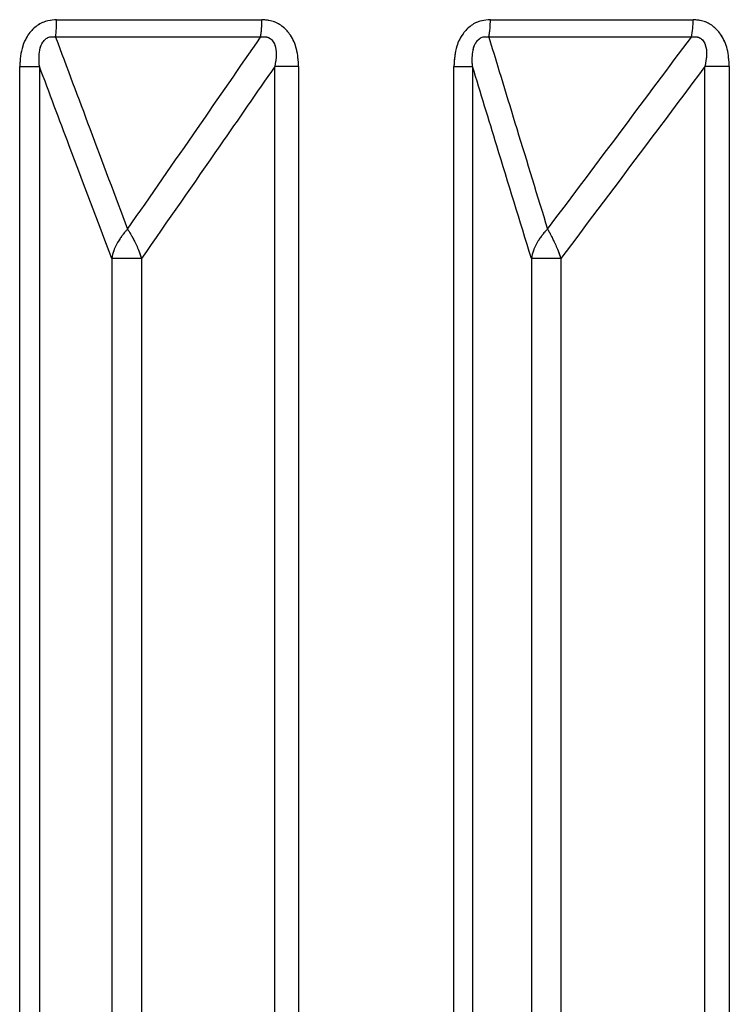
# Model space of a CAD drawing. Header units: inches. Extents: x 0.1 to 16.9, y 0.1 to 10.9.
# Tile 118 of 235: x 6.545778 to 6.546727, y 2.446605 to 2.447921. Entities that reach past the tile are written whole.
import ezdxf

# ---------------------------------------------------------------- set-up
doc = ezdxf.new("R2010")
doc.units = ezdxf.units.IN
doc.header["$MEASUREMENT"] = 0
doc.linetypes.add('PHANTOM', pattern=[0.49999999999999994, 0.25, -0.05, 0.05, -0.05, 0.05, -0.05])

msp = doc.modelspace()

# ---------------------------------------------------------------- linework, layer by layer
at = {"color": 7, "linetype": 'Continuous', "lineweight": 25}
for p, q in [((6.545827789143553, 2.447921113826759), (6.546102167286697, 2.447921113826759)), ((6.546407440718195, 2.447921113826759), (6.546678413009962, 2.447921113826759)), ((6.546100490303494, 2.447897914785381), (6.54582639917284, 2.447897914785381)), ((6.546676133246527, 2.447897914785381), (6.546405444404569, 2.447897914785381)), ((6.545778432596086, 2.443469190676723), (6.545778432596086, 2.447858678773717)), ((6.545778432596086, 2.447858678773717), (6.545804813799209, 2.447858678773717)), ((6.545804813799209, 2.447858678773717), (6.545804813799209, 2.443469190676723)), ((6.546151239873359, 2.447858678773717), (6.546119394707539, 2.447858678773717)), ((6.546119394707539, 2.443469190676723), (6.546119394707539, 2.447858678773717)), ((6.546151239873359, 2.447858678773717), (6.546151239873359, 2.443469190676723)), ((6.54635863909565, 2.443469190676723), (6.54635863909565, 2.447858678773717)), ((6.54635863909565, 2.447858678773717), (6.546383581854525, 2.447858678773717)), ((6.546383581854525, 2.447858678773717), (6.546383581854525, 2.443469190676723)), ((6.546726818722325, 2.447858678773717), (6.546694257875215, 2.447858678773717)), ((6.546694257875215, 2.443469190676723), (6.546694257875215, 2.447858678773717)), ((6.546726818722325, 2.447858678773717), (6.546726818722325, 2.443469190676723)), ((6.545901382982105, 2.447602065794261), (6.545901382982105, 2.443149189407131)), ((6.545941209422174, 2.447602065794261), (6.545901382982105, 2.447602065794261)), ((6.545941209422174, 2.447602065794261), (6.545941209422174, 2.443149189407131)), ((6.546462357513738, 2.447602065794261), (6.546462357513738, 2.443149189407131)), ((6.546501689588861, 2.447602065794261), (6.546462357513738, 2.447602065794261)), ((6.546501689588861, 2.447602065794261), (6.546501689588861, 2.443149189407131))]:
    msp.add_line(p, q, dxfattribs=at)
at = {"color": 7, "linetype": 'PHANTOM', "lineweight": 18}
for p, q in [((6.545827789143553, 2.447921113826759), (6.546102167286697, 2.447921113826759)), ((6.545827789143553, 2.447921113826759), (6.546102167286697, 2.447921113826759)), ((6.545827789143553, 2.447921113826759), (6.546102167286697, 2.447921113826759)), ((6.546407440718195, 2.447921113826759), (6.546678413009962, 2.447921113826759)), ((6.546407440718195, 2.447921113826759), (6.546678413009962, 2.447921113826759)), ((6.546407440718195, 2.447921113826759), (6.546678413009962, 2.447921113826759)), ((6.546100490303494, 2.447897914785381), (6.54582639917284, 2.447897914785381)), ((6.546100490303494, 2.447897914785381), (6.54582639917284, 2.447897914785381)), ((6.546100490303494, 2.447897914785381), (6.54582639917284, 2.447897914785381)), ((6.546676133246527, 2.447897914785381), (6.546405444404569, 2.447897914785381)), ((6.546676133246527, 2.447897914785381), (6.546405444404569, 2.447897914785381)), ((6.546676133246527, 2.447897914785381), (6.546405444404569, 2.447897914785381)), ((6.545778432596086, 2.443469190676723), (6.545778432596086, 2.447858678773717)), ((6.545778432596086, 2.447858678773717), (6.545804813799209, 2.447858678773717)), ((6.545778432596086, 2.443469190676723), (6.545778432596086, 2.447858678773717)), ((6.545778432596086, 2.447858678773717), (6.545804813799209, 2.447858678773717)), ((6.545778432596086, 2.443469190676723), (6.545778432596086, 2.447858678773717)), ((6.545778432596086, 2.447858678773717), (6.545804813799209, 2.447858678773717)), ((6.545804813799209, 2.447858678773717), (6.545804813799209, 2.443469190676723)), ((6.545804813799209, 2.447858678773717), (6.545804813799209, 2.443469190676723)), ((6.545804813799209, 2.447858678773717), (6.545804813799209, 2.443469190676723)), ((6.546151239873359, 2.447858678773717), (6.546119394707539, 2.447858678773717)), ((6.546119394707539, 2.443469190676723), (6.546119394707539, 2.447858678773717)), ((6.546151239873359, 2.447858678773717), (6.546119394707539, 2.447858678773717)), ((6.546119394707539, 2.443469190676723), (6.546119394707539, 2.447858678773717)), ((6.546151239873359, 2.447858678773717), (6.546119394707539, 2.447858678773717)), ((6.546119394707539, 2.443469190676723), (6.546119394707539, 2.447858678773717)), ((6.546151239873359, 2.447858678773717), (6.54615123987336, 2.443469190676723)), ((6.546151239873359, 2.447858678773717), (6.54615123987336, 2.443469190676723)), ((6.546151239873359, 2.447858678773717), (6.54615123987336, 2.443469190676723)), ((6.54635863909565, 2.443469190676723), (6.54635863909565, 2.447858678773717)), ((6.54635863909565, 2.447858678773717), (6.546383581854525, 2.447858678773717)), ((6.54635863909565, 2.443469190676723), (6.54635863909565, 2.447858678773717)), ((6.54635863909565, 2.447858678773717), (6.546383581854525, 2.447858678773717)), ((6.54635863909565, 2.443469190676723), (6.54635863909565, 2.447858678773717)), ((6.54635863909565, 2.447858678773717), (6.546383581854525, 2.447858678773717)), ((6.546383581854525, 2.447858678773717), (6.546383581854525, 2.443469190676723)), ((6.546383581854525, 2.447858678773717), (6.546383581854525, 2.443469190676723)), ((6.546383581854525, 2.447858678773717), (6.546383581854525, 2.443469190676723)), ((6.546726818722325, 2.447858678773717), (6.546694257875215, 2.447858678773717)), ((6.546694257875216, 2.443469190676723), (6.546694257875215, 2.447858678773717)), ((6.546726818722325, 2.447858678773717), (6.546694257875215, 2.447858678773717)), ((6.546694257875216, 2.443469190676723), (6.546694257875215, 2.447858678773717)), ((6.546726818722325, 2.447858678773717), (6.546694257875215, 2.447858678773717)), ((6.546694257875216, 2.443469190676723), (6.546694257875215, 2.447858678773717)), ((6.546726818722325, 2.447858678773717), (6.546726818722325, 2.443469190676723)), ((6.546726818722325, 2.447858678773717), (6.546726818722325, 2.443469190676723)), ((6.546726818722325, 2.447858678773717), (6.546726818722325, 2.443469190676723)), ((6.545901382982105, 2.447602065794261), (6.545901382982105, 2.443149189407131)), ((6.545941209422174, 2.447602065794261), (6.545901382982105, 2.447602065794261)), ((6.545901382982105, 2.447602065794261), (6.545901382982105, 2.443149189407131)), ((6.545941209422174, 2.447602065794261), (6.545901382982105, 2.447602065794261)), ((6.545901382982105, 2.447602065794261), (6.545901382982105, 2.443149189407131)), ((6.545941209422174, 2.447602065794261), (6.545901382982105, 2.447602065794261)), ((6.545941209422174, 2.447602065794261), (6.545941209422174, 2.443149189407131)), ((6.545941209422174, 2.447602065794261), (6.545941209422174, 2.443149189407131)), ((6.545941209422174, 2.447602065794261), (6.545941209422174, 2.443149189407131)), ((6.546462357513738, 2.447602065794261), (6.546462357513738, 2.443149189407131)), ((6.546501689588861, 2.447602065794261), (6.546462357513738, 2.447602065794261)), ((6.546462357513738, 2.447602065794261), (6.546462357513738, 2.443149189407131)), ((6.546501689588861, 2.447602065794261), (6.546462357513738, 2.447602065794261)), ((6.546462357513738, 2.447602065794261), (6.546462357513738, 2.443149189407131)), ((6.546501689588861, 2.447602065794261), (6.546462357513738, 2.447602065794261)), ((6.546501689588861, 2.447602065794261), (6.546501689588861, 2.443149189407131)), ((6.546501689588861, 2.447602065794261), (6.546501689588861, 2.443149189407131)), ((6.546501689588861, 2.447602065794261), (6.546501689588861, 2.443149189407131))]:
    msp.add_line(p, q, dxfattribs=at)
at = {"color": 7, "linetype": 'Continuous', "lineweight": 25}
for centre, radius, start, end in [((6.545656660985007, 2.44791972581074), 0.0001711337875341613, 352.6777295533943, 0.4647143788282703), ((6.545959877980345, 2.447919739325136), 0.0001422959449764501, 351.1774773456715, 0.5534547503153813), ((6.546287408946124, 2.447919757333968), 0.0001200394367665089, 349.5159710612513, 0.6474785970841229), ((6.546572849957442, 2.447919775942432), 0.0001055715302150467, 348.0490428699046, 0.7261160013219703)]:
    msp.add_arc(centre, radius, start, end, dxfattribs=at)
at = {"color": 7, "linetype": 'PHANTOM', "lineweight": 18}
for centre, radius, start, end in [((6.545656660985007, 2.44791972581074), 0.0001711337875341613, 352.6777295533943, 0.4647143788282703), ((6.545656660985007, 2.44791972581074), 0.0001711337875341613, 352.6777295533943, 0.4647143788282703), ((6.545656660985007, 2.44791972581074), 0.0001711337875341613, 352.6777295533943, 0.4647143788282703), ((6.545959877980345, 2.447919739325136), 0.0001422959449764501, 351.1774773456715, 0.5534547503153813), ((6.545959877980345, 2.447919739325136), 0.0001422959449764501, 351.1774773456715, 0.5534547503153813), ((6.545959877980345, 2.447919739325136), 0.0001422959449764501, 351.1774773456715, 0.5534547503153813), ((6.546287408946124, 2.447919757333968), 0.0001200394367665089, 349.5159710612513, 0.6474785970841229), ((6.546287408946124, 2.447919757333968), 0.0001200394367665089, 349.5159710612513, 0.6474785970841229), ((6.546287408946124, 2.447919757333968), 0.0001200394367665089, 349.5159710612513, 0.6474785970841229), ((6.546572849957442, 2.447919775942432), 0.0001055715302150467, 348.0490428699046, 0.7261160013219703), ((6.546572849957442, 2.447919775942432), 0.0001055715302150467, 348.0490428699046, 0.7261160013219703), ((6.546572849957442, 2.447919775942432), 0.0001055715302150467, 348.0490428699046, 0.7261160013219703)]:
    msp.add_arc(centre, radius, start, end, dxfattribs=at)
at = {"color": 7, "linetype": 'Continuous', "lineweight": 25}
for points, knots in [([(6.545827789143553, 2.447921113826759), (6.545823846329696, 2.447920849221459), (6.545814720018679, 2.447920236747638), (6.545801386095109, 2.447914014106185), (6.545789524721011, 2.447902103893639), (6.545780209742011, 2.447883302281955), (6.545779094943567, 2.44786785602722), (6.545778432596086, 2.447858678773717)], [0, 0, 0, 0, 0.1336272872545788, 0.309303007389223, 0.484228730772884, 0.6935591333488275, 0.9999999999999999, 0.9999999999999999, 0.9999999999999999, 0.9999999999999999]), ([(6.546151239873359, 2.447858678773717), (6.546150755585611, 2.447866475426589), (6.546149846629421, 2.447881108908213), (6.546141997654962, 2.447899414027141), (6.546130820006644, 2.447912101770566), (6.546117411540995, 2.447919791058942), (6.546107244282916, 2.447920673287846), (6.546102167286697, 2.447921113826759)], [0, 0, 0, 0, 0.2611752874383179, 0.4901980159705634, 0.654801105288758, 0.8276257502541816, 1, 1, 1, 1]), ([(6.546407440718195, 2.447921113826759), (6.546403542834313, 2.447920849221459), (6.546394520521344, 2.447920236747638), (6.546381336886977, 2.447914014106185), (6.546369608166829, 2.447902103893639), (6.54636039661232, 2.447883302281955), (6.54635929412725, 2.44786785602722), (6.54635863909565, 2.447858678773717)], [0, 0, 0, 0, 0.1336272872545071, 0.3093030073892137, 0.4842287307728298, 0.6935591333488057, 1, 1, 1, 1]), ([(6.546726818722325, 2.447858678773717), (6.546726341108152, 2.447866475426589), (6.546725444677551, 2.447881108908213), (6.54671770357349, 2.447899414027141), (6.546706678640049, 2.447912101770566), (6.546693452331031, 2.447919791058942), (6.546683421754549, 2.447920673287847), (6.546678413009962, 2.447921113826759)], [0, 0, 0, 0, 0.2611752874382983, 0.4901980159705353, 0.6548011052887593, 0.827625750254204, 0.9999999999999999, 0.9999999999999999, 0.9999999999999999, 0.9999999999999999]), ([(6.545804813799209, 2.447858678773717), (6.545804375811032, 2.447864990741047), (6.54580367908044, 2.44787503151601), (6.545806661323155, 2.447886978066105), (6.545810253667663, 2.447892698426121), (6.545813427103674, 2.447895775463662), (6.545816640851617, 2.447897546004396), (6.545821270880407, 2.447898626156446), (6.545824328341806, 2.4478982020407), (6.54582639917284, 2.447897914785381)], [0, 0, 0, 0, 0.3643207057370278, 0.5795439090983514, 0.6799835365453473, 0.7338312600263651, 0.8222095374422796, 0.8795817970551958, 1, 1, 1, 1]), ([(6.54582639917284, 2.447897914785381), (6.545841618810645, 2.447857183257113), (6.54587365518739, 2.447771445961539), (6.545905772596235, 2.447685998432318), (6.545922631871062, 2.447641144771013)], [0, 0, 0, 0, 0.4750736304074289, 1, 1, 1, 1]), ([(6.545922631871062, 2.447641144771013), (6.545953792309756, 2.447685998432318), (6.54601315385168, 2.447771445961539), (6.546072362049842, 2.447857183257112), (6.546100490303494, 2.447897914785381)], [0, 0, 0, 0, 0.524926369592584, 1, 1, 1, 1]), ([(6.546100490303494, 2.447897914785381), (6.546102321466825, 2.44789817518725), (6.54610509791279, 2.447898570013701), (6.546109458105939, 2.447897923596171), (6.546112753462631, 2.447896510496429), (6.546116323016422, 2.447893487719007), (6.546118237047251, 2.4478903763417), (6.546120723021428, 2.447884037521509), (6.546121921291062, 2.447873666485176), (6.546120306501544, 2.447864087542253), (6.546119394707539, 2.447858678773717)], [0, 0, 0, 0, 0.101355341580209, 0.1536769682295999, 0.242198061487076, 0.2966866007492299, 0.4155632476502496, 0.4450262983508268, 0.6866330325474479, 1, 1, 1, 1]), ([(6.546383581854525, 2.447858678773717), (6.546383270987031, 2.447864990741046), (6.546382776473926, 2.44787503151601), (6.546385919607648, 2.447886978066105), (6.546389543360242, 2.447892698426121), (6.546392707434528, 2.447895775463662), (6.546395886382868, 2.447897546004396), (6.546400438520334, 2.447898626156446), (6.5464034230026, 2.4478982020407), (6.546405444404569, 2.447897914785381)], [0, 0, 0, 0, 0.3643207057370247, 0.5795439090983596, 0.6799835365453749, 0.7338312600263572, 0.8222095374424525, 0.8795817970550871, 1, 1, 1, 1]), ([(6.546405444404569, 2.447897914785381), (6.546417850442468, 2.447857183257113), (6.546443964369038, 2.447771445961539), (6.546470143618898, 2.447685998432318), (6.546483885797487, 2.447641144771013)], [0, 0, 0, 0, 0.4750736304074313, 1, 1, 1, 1]), ([(6.546483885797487, 2.447641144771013), (6.546517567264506, 2.447685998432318), (6.546581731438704, 2.447771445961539), (6.546645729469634, 2.447857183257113), (6.546676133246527, 2.447897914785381)], [0, 0, 0, 0, 0.5249263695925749, 1, 1, 1, 1]), ([(6.546676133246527, 2.447897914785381), (6.546677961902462, 2.44789817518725), (6.54668073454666, 2.447898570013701), (6.546685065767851, 2.447897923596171), (6.546688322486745, 2.447896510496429), (6.546691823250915, 2.447893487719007), (6.546693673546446, 2.4478903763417), (6.546696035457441, 2.44788403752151), (6.54669704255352, 2.447873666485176), (6.546695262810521, 2.447864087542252), (6.546694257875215, 2.447858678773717)], [0, 0, 0, 0, 0.1013553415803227, 0.1536769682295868, 0.2421980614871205, 0.296686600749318, 0.4155632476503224, 0.4450262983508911, 0.686633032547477, 0.9999999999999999, 0.9999999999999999, 0.9999999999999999, 0.9999999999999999]), ([(6.545901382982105, 2.447602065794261), (6.545882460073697, 2.447652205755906), (6.545850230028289, 2.447737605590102), (6.545818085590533, 2.44782329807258), (6.545804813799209, 2.447858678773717)], [0, 0, 0, 0, 0.58712012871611, 1, 1, 1, 1]), ([(6.546119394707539, 2.447858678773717), (6.546094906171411, 2.44782329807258), (6.546035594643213, 2.447737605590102), (6.545976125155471, 2.447652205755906), (6.545941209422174, 2.447602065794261)], [0, 0, 0, 0, 0.412879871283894, 1, 1, 1, 1]), ([(6.546462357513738, 2.447602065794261), (6.546446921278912, 2.447652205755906), (6.546420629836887, 2.447737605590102), (6.546394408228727, 2.44782329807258), (6.546383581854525, 2.447858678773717)], [0, 0, 0, 0, 0.5871201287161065, 1, 1, 1, 1]), ([(6.546694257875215, 2.447858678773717), (6.546667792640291, 2.44782329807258), (6.546603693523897, 2.447737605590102), (6.546539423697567, 2.447652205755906), (6.546501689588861, 2.447602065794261)], [0, 0, 0, 0, 0.4128798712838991, 1, 1, 1, 1]), ([(6.545922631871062, 2.447641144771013), (6.545922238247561, 2.447640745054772), (6.54592141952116, 2.447639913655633), (6.545920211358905, 2.447638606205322), (6.545918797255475, 2.447637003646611), (6.545916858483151, 2.447634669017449), (6.54591424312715, 2.44763121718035), (6.545909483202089, 2.447624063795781), (6.545904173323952, 2.447613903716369), (6.545902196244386, 2.447605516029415), (6.545901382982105, 2.447602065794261)], [0, 0, 0, 0, 0.04155614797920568, 0.0864356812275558, 0.1289017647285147, 0.1939342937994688, 0.2985938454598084, 0.422971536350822, 0.7626420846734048, 1, 1, 1, 1]), ([(6.545922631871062, 2.447641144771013), (6.545922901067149, 2.447640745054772), (6.545923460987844, 2.447639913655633), (6.545924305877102, 2.447638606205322), (6.545925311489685, 2.447637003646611), (6.545926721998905, 2.447634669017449), (6.545928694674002, 2.44763121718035), (6.545932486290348, 2.447624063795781), (6.545937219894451, 2.447613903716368), (6.545940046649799, 2.447605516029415), (6.545941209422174, 2.447602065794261)], [0, 0, 0, 0, 0.04155614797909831, 0.08643568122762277, 0.1289017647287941, 0.1939342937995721, 0.2985938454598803, 0.4229715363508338, 0.7626420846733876, 1, 1, 1, 1]), ([(6.546483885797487, 2.447641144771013), (6.546483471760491, 2.447640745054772), (6.546482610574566, 2.447639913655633), (6.546481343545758, 2.447638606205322), (6.54647986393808, 2.447637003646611), (6.546477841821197, 2.447634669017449), (6.546475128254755, 2.447631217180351), (6.54647023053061, 2.447624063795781), (6.546464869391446, 2.447613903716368), (6.546463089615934, 2.447605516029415), (6.546462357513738, 2.447602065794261)], [0, 0, 0, 0, 0.04155614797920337, 0.08643568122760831, 0.1289017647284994, 0.1939342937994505, 0.2985938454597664, 0.4229715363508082, 0.7626420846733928, 1, 1, 1, 1]), ([(6.546483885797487, 2.447641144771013), (6.546484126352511, 2.447640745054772), (6.546484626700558, 2.447639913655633), (6.546485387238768, 2.447638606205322), (6.546486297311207, 2.447637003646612), (6.546487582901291, 2.447634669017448), (6.546489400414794, 2.447631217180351), (6.546492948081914, 2.447624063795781), (6.54649750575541, 2.447613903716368), (6.546500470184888, 2.447605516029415), (6.546501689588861, 2.447602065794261)], [0, 0, 0, 0, 0.04155614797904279, 0.08643568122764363, 0.1289017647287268, 0.19393429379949, 0.2985938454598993, 0.4229715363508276, 0.762642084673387, 1, 1, 1, 1])]:
    msp.add_open_spline(points, degree=3, knots=knots, dxfattribs=at)
at = {"color": 7, "linetype": 'PHANTOM', "lineweight": 18}
for points, knots in [([(6.545827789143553, 2.447921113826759), (6.545823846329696, 2.447920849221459), (6.545814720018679, 2.447920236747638), (6.545801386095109, 2.447914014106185), (6.545789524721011, 2.447902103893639), (6.545780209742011, 2.447883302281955), (6.545779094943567, 2.44786785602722), (6.545778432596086, 2.447858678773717)], [0, 0, 0, 0, 0.1336272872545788, 0.309303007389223, 0.484228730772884, 0.6935591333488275, 0.9999999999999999, 0.9999999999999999, 0.9999999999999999, 0.9999999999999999]), ([(6.545827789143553, 2.447921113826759), (6.545823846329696, 2.447920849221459), (6.545814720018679, 2.447920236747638), (6.545801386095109, 2.447914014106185), (6.545789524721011, 2.447902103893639), (6.545780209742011, 2.447883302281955), (6.545779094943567, 2.44786785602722), (6.545778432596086, 2.447858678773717)], [0, 0, 0, 0, 0.1336272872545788, 0.309303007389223, 0.484228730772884, 0.6935591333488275, 0.9999999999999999, 0.9999999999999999, 0.9999999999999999, 0.9999999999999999]), ([(6.545827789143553, 2.447921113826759), (6.545823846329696, 2.447920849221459), (6.545814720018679, 2.447920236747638), (6.545801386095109, 2.447914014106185), (6.545789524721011, 2.447902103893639), (6.545780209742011, 2.447883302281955), (6.545779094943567, 2.44786785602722), (6.545778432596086, 2.447858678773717)], [0, 0, 0, 0, 0.1336272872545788, 0.309303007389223, 0.484228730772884, 0.6935591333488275, 0.9999999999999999, 0.9999999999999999, 0.9999999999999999, 0.9999999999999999]), ([(6.546151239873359, 2.447858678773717), (6.546150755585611, 2.447866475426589), (6.546149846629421, 2.447881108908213), (6.546141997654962, 2.447899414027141), (6.546130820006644, 2.447912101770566), (6.546117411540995, 2.447919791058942), (6.546107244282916, 2.447920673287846), (6.546102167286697, 2.447921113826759)], [0, 0, 0, 0, 0.2611752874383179, 0.4901980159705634, 0.654801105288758, 0.8276257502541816, 1, 1, 1, 1]), ([(6.546151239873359, 2.447858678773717), (6.546150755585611, 2.447866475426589), (6.546149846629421, 2.447881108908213), (6.546141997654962, 2.447899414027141), (6.546130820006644, 2.447912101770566), (6.546117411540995, 2.447919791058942), (6.546107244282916, 2.447920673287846), (6.546102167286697, 2.447921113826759)], [0, 0, 0, 0, 0.2611752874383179, 0.4901980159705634, 0.654801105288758, 0.8276257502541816, 1, 1, 1, 1]), ([(6.546151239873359, 2.447858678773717), (6.546150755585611, 2.447866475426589), (6.546149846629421, 2.447881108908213), (6.546141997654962, 2.447899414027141), (6.546130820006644, 2.447912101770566), (6.546117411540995, 2.447919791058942), (6.546107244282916, 2.447920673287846), (6.546102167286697, 2.447921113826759)], [0, 0, 0, 0, 0.2611752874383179, 0.4901980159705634, 0.654801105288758, 0.8276257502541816, 1, 1, 1, 1]), ([(6.546407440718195, 2.447921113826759), (6.546403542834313, 2.447920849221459), (6.546394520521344, 2.447920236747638), (6.546381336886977, 2.447914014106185), (6.546369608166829, 2.447902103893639), (6.54636039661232, 2.447883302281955), (6.54635929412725, 2.44786785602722), (6.54635863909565, 2.447858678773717)], [0, 0, 0, 0, 0.1336272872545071, 0.3093030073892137, 0.4842287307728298, 0.6935591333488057, 1, 1, 1, 1]), ([(6.546407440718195, 2.447921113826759), (6.546403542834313, 2.447920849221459), (6.546394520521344, 2.447920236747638), (6.546381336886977, 2.447914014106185), (6.546369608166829, 2.447902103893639), (6.54636039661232, 2.447883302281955), (6.54635929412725, 2.44786785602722), (6.54635863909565, 2.447858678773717)], [0, 0, 0, 0, 0.1336272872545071, 0.3093030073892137, 0.4842287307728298, 0.6935591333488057, 1, 1, 1, 1]), ([(6.546407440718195, 2.447921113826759), (6.546403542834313, 2.447920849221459), (6.546394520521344, 2.447920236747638), (6.546381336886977, 2.447914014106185), (6.546369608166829, 2.447902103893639), (6.54636039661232, 2.447883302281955), (6.54635929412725, 2.44786785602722), (6.54635863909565, 2.447858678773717)], [0, 0, 0, 0, 0.1336272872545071, 0.3093030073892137, 0.4842287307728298, 0.6935591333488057, 1, 1, 1, 1]), ([(6.546726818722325, 2.447858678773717), (6.546726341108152, 2.447866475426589), (6.546725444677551, 2.447881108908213), (6.54671770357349, 2.447899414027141), (6.546706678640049, 2.447912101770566), (6.546693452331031, 2.447919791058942), (6.546683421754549, 2.447920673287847), (6.546678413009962, 2.447921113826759)], [0, 0, 0, 0, 0.2611752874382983, 0.4901980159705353, 0.6548011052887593, 0.827625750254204, 0.9999999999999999, 0.9999999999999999, 0.9999999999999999, 0.9999999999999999]), ([(6.546726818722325, 2.447858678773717), (6.546726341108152, 2.447866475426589), (6.546725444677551, 2.447881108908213), (6.54671770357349, 2.447899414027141), (6.546706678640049, 2.447912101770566), (6.546693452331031, 2.447919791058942), (6.546683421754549, 2.447920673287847), (6.546678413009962, 2.447921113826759)], [0, 0, 0, 0, 0.2611752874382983, 0.4901980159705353, 0.6548011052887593, 0.827625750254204, 0.9999999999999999, 0.9999999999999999, 0.9999999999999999, 0.9999999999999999]), ([(6.546726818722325, 2.447858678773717), (6.546726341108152, 2.447866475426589), (6.546725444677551, 2.447881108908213), (6.54671770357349, 2.447899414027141), (6.546706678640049, 2.447912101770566), (6.546693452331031, 2.447919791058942), (6.546683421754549, 2.447920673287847), (6.546678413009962, 2.447921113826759)], [0, 0, 0, 0, 0.2611752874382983, 0.4901980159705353, 0.6548011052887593, 0.827625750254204, 0.9999999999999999, 0.9999999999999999, 0.9999999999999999, 0.9999999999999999]), ([(6.545804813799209, 2.447858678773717), (6.545804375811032, 2.447864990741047), (6.54580367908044, 2.44787503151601), (6.545806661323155, 2.447886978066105), (6.545810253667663, 2.447892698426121), (6.545813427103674, 2.447895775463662), (6.545816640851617, 2.447897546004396), (6.545821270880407, 2.447898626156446), (6.545824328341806, 2.4478982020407), (6.54582639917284, 2.447897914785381)], [0, 0, 0, 0, 0.3643207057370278, 0.5795439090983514, 0.6799835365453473, 0.7338312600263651, 0.8222095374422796, 0.8795817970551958, 1, 1, 1, 1]), ([(6.545804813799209, 2.447858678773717), (6.545804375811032, 2.447864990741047), (6.54580367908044, 2.44787503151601), (6.545806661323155, 2.447886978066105), (6.545810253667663, 2.447892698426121), (6.545813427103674, 2.447895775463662), (6.545816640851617, 2.447897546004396), (6.545821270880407, 2.447898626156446), (6.545824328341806, 2.4478982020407), (6.54582639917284, 2.447897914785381)], [0, 0, 0, 0, 0.3643207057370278, 0.5795439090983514, 0.6799835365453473, 0.7338312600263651, 0.8222095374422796, 0.8795817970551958, 1, 1, 1, 1]), ([(6.545804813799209, 2.447858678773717), (6.545804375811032, 2.447864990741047), (6.54580367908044, 2.44787503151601), (6.545806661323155, 2.447886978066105), (6.545810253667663, 2.447892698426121), (6.545813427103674, 2.447895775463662), (6.545816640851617, 2.447897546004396), (6.545821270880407, 2.447898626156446), (6.545824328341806, 2.4478982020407), (6.54582639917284, 2.447897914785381)], [0, 0, 0, 0, 0.3643207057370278, 0.5795439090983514, 0.6799835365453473, 0.7338312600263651, 0.8222095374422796, 0.8795817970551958, 1, 1, 1, 1]), ([(6.54582639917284, 2.447897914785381), (6.545841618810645, 2.447857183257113), (6.54587365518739, 2.447771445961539), (6.545905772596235, 2.447685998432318), (6.545922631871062, 2.447641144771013)], [0, 0, 0, 0, 0.4750736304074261, 1, 1, 1, 1]), ([(6.54582639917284, 2.447897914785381), (6.545841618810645, 2.447857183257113), (6.54587365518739, 2.447771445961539), (6.545905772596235, 2.447685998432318), (6.545922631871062, 2.447641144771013)], [0, 0, 0, 0, 0.4750736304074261, 1, 1, 1, 1]), ([(6.54582639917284, 2.447897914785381), (6.545841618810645, 2.447857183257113), (6.54587365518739, 2.447771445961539), (6.545905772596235, 2.447685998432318), (6.545922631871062, 2.447641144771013)], [0, 0, 0, 0, 0.4750736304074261, 1, 1, 1, 1]), ([(6.545922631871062, 2.447641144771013), (6.545953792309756, 2.447685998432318), (6.54601315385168, 2.447771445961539), (6.546072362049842, 2.447857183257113), (6.546100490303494, 2.447897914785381)], [0, 0, 0, 0, 0.5249263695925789, 0.9999999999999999, 0.9999999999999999, 0.9999999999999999, 0.9999999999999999]), ([(6.545922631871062, 2.447641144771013), (6.545953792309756, 2.447685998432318), (6.54601315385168, 2.447771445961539), (6.546072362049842, 2.447857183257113), (6.546100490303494, 2.447897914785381)], [0, 0, 0, 0, 0.5249263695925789, 0.9999999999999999, 0.9999999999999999, 0.9999999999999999, 0.9999999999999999]), ([(6.545922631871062, 2.447641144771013), (6.545953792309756, 2.447685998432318), (6.54601315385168, 2.447771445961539), (6.546072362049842, 2.447857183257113), (6.546100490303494, 2.447897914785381)], [0, 0, 0, 0, 0.5249263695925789, 0.9999999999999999, 0.9999999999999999, 0.9999999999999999, 0.9999999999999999]), ([(6.546100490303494, 2.447897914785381), (6.546102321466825, 2.44789817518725), (6.54610509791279, 2.447898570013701), (6.546109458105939, 2.447897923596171), (6.546112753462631, 2.447896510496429), (6.546116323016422, 2.447893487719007), (6.546118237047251, 2.4478903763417), (6.546120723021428, 2.447884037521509), (6.546121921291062, 2.447873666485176), (6.546120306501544, 2.447864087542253), (6.546119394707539, 2.447858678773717)], [0, 0, 0, 0, 0.101355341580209, 0.1536769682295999, 0.242198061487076, 0.2966866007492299, 0.4155632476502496, 0.4450262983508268, 0.6866330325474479, 1, 1, 1, 1]), ([(6.546100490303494, 2.447897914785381), (6.546102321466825, 2.44789817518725), (6.54610509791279, 2.447898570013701), (6.546109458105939, 2.447897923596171), (6.546112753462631, 2.447896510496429), (6.546116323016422, 2.447893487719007), (6.546118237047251, 2.4478903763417), (6.546120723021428, 2.447884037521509), (6.546121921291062, 2.447873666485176), (6.546120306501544, 2.447864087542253), (6.546119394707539, 2.447858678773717)], [0, 0, 0, 0, 0.101355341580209, 0.1536769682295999, 0.242198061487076, 0.2966866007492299, 0.4155632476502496, 0.4450262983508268, 0.6866330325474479, 1, 1, 1, 1]), ([(6.546100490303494, 2.447897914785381), (6.546102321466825, 2.44789817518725), (6.54610509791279, 2.447898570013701), (6.546109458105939, 2.447897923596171), (6.546112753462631, 2.447896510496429), (6.546116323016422, 2.447893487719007), (6.546118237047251, 2.4478903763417), (6.546120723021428, 2.447884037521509), (6.546121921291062, 2.447873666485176), (6.546120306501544, 2.447864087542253), (6.546119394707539, 2.447858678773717)], [0, 0, 0, 0, 0.101355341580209, 0.1536769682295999, 0.242198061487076, 0.2966866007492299, 0.4155632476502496, 0.4450262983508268, 0.6866330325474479, 1, 1, 1, 1]), ([(6.546383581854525, 2.447858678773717), (6.546383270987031, 2.447864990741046), (6.546382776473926, 2.44787503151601), (6.546385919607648, 2.447886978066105), (6.546389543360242, 2.447892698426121), (6.546392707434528, 2.447895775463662), (6.546395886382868, 2.447897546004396), (6.546400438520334, 2.447898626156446), (6.5464034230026, 2.4478982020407), (6.546405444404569, 2.447897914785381)], [0, 0, 0, 0, 0.3643207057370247, 0.5795439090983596, 0.6799835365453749, 0.7338312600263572, 0.8222095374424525, 0.8795817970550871, 1, 1, 1, 1]), ([(6.546383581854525, 2.447858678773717), (6.546383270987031, 2.447864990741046), (6.546382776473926, 2.44787503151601), (6.546385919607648, 2.447886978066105), (6.546389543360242, 2.447892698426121), (6.546392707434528, 2.447895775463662), (6.546395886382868, 2.447897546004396), (6.546400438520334, 2.447898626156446), (6.5464034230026, 2.4478982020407), (6.546405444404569, 2.447897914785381)], [0, 0, 0, 0, 0.3643207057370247, 0.5795439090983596, 0.6799835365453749, 0.7338312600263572, 0.8222095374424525, 0.8795817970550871, 1, 1, 1, 1]), ([(6.546383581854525, 2.447858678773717), (6.546383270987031, 2.447864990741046), (6.546382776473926, 2.44787503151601), (6.546385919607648, 2.447886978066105), (6.546389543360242, 2.447892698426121), (6.546392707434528, 2.447895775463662), (6.546395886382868, 2.447897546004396), (6.546400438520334, 2.447898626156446), (6.5464034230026, 2.4478982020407), (6.546405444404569, 2.447897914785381)], [0, 0, 0, 0, 0.3643207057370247, 0.5795439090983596, 0.6799835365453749, 0.7338312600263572, 0.8222095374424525, 0.8795817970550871, 1, 1, 1, 1]), ([(6.546405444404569, 2.447897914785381), (6.546417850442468, 2.447857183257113), (6.546443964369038, 2.447771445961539), (6.546470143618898, 2.447685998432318), (6.546483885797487, 2.447641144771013)], [0, 0, 0, 0, 0.4750736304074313, 1, 1, 1, 1]), ([(6.546405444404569, 2.447897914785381), (6.546417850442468, 2.447857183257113), (6.546443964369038, 2.447771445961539), (6.546470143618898, 2.447685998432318), (6.546483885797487, 2.447641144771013)], [0, 0, 0, 0, 0.4750736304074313, 1, 1, 1, 1]), ([(6.546405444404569, 2.447897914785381), (6.546417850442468, 2.447857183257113), (6.546443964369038, 2.447771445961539), (6.546470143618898, 2.447685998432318), (6.546483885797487, 2.447641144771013)], [0, 0, 0, 0, 0.4750736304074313, 1, 1, 1, 1]), ([(6.546483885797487, 2.447641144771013), (6.546517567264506, 2.447685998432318), (6.546581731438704, 2.447771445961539), (6.546645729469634, 2.447857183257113), (6.546676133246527, 2.447897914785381)], [0, 0, 0, 0, 0.5249263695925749, 1, 1, 1, 1]), ([(6.546483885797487, 2.447641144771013), (6.546517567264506, 2.447685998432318), (6.546581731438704, 2.447771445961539), (6.546645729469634, 2.447857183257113), (6.546676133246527, 2.447897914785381)], [0, 0, 0, 0, 0.5249263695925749, 1, 1, 1, 1]), ([(6.546483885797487, 2.447641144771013), (6.546517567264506, 2.447685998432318), (6.546581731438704, 2.447771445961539), (6.546645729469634, 2.447857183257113), (6.546676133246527, 2.447897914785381)], [0, 0, 0, 0, 0.5249263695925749, 1, 1, 1, 1]), ([(6.546676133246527, 2.447897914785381), (6.546677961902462, 2.44789817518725), (6.54668073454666, 2.447898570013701), (6.546685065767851, 2.447897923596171), (6.546688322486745, 2.447896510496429), (6.546691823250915, 2.447893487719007), (6.546693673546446, 2.4478903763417), (6.546696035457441, 2.44788403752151), (6.54669704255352, 2.447873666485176), (6.546695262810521, 2.447864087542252), (6.546694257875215, 2.447858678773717)], [0, 0, 0, 0, 0.1013553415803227, 0.1536769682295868, 0.2421980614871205, 0.296686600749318, 0.4155632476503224, 0.4450262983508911, 0.686633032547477, 0.9999999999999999, 0.9999999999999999, 0.9999999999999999, 0.9999999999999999]), ([(6.546676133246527, 2.447897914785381), (6.546677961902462, 2.44789817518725), (6.54668073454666, 2.447898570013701), (6.546685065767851, 2.447897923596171), (6.546688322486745, 2.447896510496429), (6.546691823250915, 2.447893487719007), (6.546693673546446, 2.4478903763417), (6.546696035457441, 2.44788403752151), (6.54669704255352, 2.447873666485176), (6.546695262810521, 2.447864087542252), (6.546694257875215, 2.447858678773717)], [0, 0, 0, 0, 0.1013553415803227, 0.1536769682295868, 0.2421980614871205, 0.296686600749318, 0.4155632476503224, 0.4450262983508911, 0.686633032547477, 0.9999999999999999, 0.9999999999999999, 0.9999999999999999, 0.9999999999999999]), ([(6.546676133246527, 2.447897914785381), (6.546677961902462, 2.44789817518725), (6.54668073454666, 2.447898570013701), (6.546685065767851, 2.447897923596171), (6.546688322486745, 2.447896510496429), (6.546691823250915, 2.447893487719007), (6.546693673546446, 2.4478903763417), (6.546696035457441, 2.44788403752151), (6.54669704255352, 2.447873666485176), (6.546695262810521, 2.447864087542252), (6.546694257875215, 2.447858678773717)], [0, 0, 0, 0, 0.1013553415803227, 0.1536769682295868, 0.2421980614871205, 0.296686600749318, 0.4155632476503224, 0.4450262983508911, 0.686633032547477, 0.9999999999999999, 0.9999999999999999, 0.9999999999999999, 0.9999999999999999]), ([(6.545901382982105, 2.447602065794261), (6.545882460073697, 2.447652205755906), (6.545850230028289, 2.447737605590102), (6.545818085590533, 2.44782329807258), (6.545804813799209, 2.447858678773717)], [0, 0, 0, 0, 0.58712012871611, 1, 1, 1, 1]), ([(6.545901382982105, 2.447602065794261), (6.545882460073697, 2.447652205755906), (6.545850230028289, 2.447737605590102), (6.545818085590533, 2.44782329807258), (6.545804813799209, 2.447858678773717)], [0, 0, 0, 0, 0.58712012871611, 1, 1, 1, 1]), ([(6.545901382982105, 2.447602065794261), (6.545882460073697, 2.447652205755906), (6.545850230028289, 2.447737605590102), (6.545818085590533, 2.44782329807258), (6.545804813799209, 2.447858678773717)], [0, 0, 0, 0, 0.58712012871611, 1, 1, 1, 1]), ([(6.546119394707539, 2.447858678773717), (6.546094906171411, 2.44782329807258), (6.546035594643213, 2.447737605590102), (6.545976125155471, 2.447652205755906), (6.545941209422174, 2.447602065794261)], [0, 0, 0, 0, 0.412879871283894, 1, 1, 1, 1]), ([(6.546119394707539, 2.447858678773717), (6.546094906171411, 2.44782329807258), (6.546035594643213, 2.447737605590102), (6.545976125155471, 2.447652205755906), (6.545941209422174, 2.447602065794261)], [0, 0, 0, 0, 0.412879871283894, 1, 1, 1, 1]), ([(6.546119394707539, 2.447858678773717), (6.546094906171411, 2.44782329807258), (6.546035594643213, 2.447737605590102), (6.545976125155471, 2.447652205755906), (6.545941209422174, 2.447602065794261)], [0, 0, 0, 0, 0.412879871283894, 1, 1, 1, 1]), ([(6.546462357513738, 2.447602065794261), (6.546446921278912, 2.447652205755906), (6.546420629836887, 2.447737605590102), (6.546394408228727, 2.44782329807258), (6.546383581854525, 2.447858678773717)], [0, 0, 0, 0, 0.5871201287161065, 1, 1, 1, 1]), ([(6.546462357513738, 2.447602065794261), (6.546446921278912, 2.447652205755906), (6.546420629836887, 2.447737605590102), (6.546394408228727, 2.44782329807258), (6.546383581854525, 2.447858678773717)], [0, 0, 0, 0, 0.5871201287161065, 1, 1, 1, 1]), ([(6.546462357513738, 2.447602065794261), (6.546446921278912, 2.447652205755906), (6.546420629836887, 2.447737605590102), (6.546394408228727, 2.44782329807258), (6.546383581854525, 2.447858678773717)], [0, 0, 0, 0, 0.5871201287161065, 1, 1, 1, 1]), ([(6.546694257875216, 2.447858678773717), (6.546667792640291, 2.44782329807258), (6.546603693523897, 2.447737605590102), (6.546539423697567, 2.447652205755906), (6.546501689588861, 2.447602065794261)], [0, 0, 0, 0, 0.412879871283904, 1, 1, 1, 1]), ([(6.546694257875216, 2.447858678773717), (6.546667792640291, 2.44782329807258), (6.546603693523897, 2.447737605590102), (6.546539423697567, 2.447652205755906), (6.546501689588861, 2.447602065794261)], [0, 0, 0, 0, 0.412879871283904, 1, 1, 1, 1]), ([(6.546694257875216, 2.447858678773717), (6.546667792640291, 2.44782329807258), (6.546603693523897, 2.447737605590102), (6.546539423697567, 2.447652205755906), (6.546501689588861, 2.447602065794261)], [0, 0, 0, 0, 0.412879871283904, 1, 1, 1, 1]), ([(6.545922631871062, 2.447641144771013), (6.545922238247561, 2.447640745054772), (6.54592141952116, 2.447639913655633), (6.545920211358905, 2.447638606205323), (6.545918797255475, 2.447637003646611), (6.545916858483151, 2.447634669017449), (6.54591424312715, 2.44763121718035), (6.545909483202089, 2.447624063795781), (6.545904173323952, 2.447613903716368), (6.545902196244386, 2.447605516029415), (6.545901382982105, 2.447602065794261)], [0, 0, 0, 0, 0.0415561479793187, 0.08643568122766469, 0.1289017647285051, 0.1939342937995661, 0.2985938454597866, 0.4229715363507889, 0.7626420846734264, 1, 1, 1, 1]), ([(6.545922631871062, 2.447641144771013), (6.545922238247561, 2.447640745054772), (6.54592141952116, 2.447639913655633), (6.545920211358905, 2.447638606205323), (6.545918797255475, 2.447637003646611), (6.545916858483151, 2.447634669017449), (6.54591424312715, 2.44763121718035), (6.545909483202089, 2.447624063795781), (6.545904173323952, 2.447613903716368), (6.545902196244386, 2.447605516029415), (6.545901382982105, 2.447602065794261)], [0, 0, 0, 0, 0.0415561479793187, 0.08643568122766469, 0.1289017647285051, 0.1939342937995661, 0.2985938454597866, 0.4229715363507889, 0.7626420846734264, 1, 1, 1, 1]), ([(6.545922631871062, 2.447641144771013), (6.545922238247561, 2.447640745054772), (6.54592141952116, 2.447639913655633), (6.545920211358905, 2.447638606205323), (6.545918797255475, 2.447637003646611), (6.545916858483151, 2.447634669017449), (6.54591424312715, 2.44763121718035), (6.545909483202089, 2.447624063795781), (6.545904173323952, 2.447613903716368), (6.545902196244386, 2.447605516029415), (6.545901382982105, 2.447602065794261)], [0, 0, 0, 0, 0.0415561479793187, 0.08643568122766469, 0.1289017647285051, 0.1939342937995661, 0.2985938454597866, 0.4229715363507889, 0.7626420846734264, 1, 1, 1, 1]), ([(6.545922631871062, 2.447641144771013), (6.545922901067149, 2.447640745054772), (6.545923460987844, 2.447639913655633), (6.545924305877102, 2.447638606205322), (6.545925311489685, 2.447637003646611), (6.545926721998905, 2.447634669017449), (6.545928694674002, 2.44763121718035), (6.545932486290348, 2.447624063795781), (6.545937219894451, 2.447613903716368), (6.545940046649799, 2.447605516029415), (6.545941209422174, 2.447602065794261)], [0, 0, 0, 0, 0.04155614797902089, 0.08643568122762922, 0.1289017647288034, 0.1939342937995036, 0.2985938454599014, 0.4229715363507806, 0.7626420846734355, 0.9999999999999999, 0.9999999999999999, 0.9999999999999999, 0.9999999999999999]), ([(6.545922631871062, 2.447641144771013), (6.545922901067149, 2.447640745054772), (6.545923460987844, 2.447639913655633), (6.545924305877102, 2.447638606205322), (6.545925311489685, 2.447637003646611), (6.545926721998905, 2.447634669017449), (6.545928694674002, 2.44763121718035), (6.545932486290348, 2.447624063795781), (6.545937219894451, 2.447613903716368), (6.545940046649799, 2.447605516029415), (6.545941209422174, 2.447602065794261)], [0, 0, 0, 0, 0.04155614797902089, 0.08643568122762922, 0.1289017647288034, 0.1939342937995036, 0.2985938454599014, 0.4229715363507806, 0.7626420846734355, 0.9999999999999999, 0.9999999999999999, 0.9999999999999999, 0.9999999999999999]), ([(6.545922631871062, 2.447641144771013), (6.545922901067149, 2.447640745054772), (6.545923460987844, 2.447639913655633), (6.545924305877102, 2.447638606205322), (6.545925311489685, 2.447637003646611), (6.545926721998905, 2.447634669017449), (6.545928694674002, 2.44763121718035), (6.545932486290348, 2.447624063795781), (6.545937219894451, 2.447613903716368), (6.545940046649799, 2.447605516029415), (6.545941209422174, 2.447602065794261)], [0, 0, 0, 0, 0.04155614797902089, 0.08643568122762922, 0.1289017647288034, 0.1939342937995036, 0.2985938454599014, 0.4229715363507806, 0.7626420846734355, 0.9999999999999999, 0.9999999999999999, 0.9999999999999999, 0.9999999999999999]), ([(6.546483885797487, 2.447641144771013), (6.546483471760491, 2.447640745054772), (6.546482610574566, 2.447639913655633), (6.546481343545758, 2.447638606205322), (6.54647986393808, 2.447637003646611), (6.546477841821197, 2.447634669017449), (6.546475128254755, 2.44763121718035), (6.54647023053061, 2.447624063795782), (6.546464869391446, 2.447613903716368), (6.546463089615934, 2.447605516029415), (6.546462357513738, 2.447602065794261)], [0, 0, 0, 0, 0.0415561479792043, 0.08643568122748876, 0.1289017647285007, 0.1939342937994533, 0.2985938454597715, 0.4229715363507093, 0.7626420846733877, 1, 1, 1, 1]), ([(6.546483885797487, 2.447641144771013), (6.546483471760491, 2.447640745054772), (6.546482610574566, 2.447639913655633), (6.546481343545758, 2.447638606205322), (6.54647986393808, 2.447637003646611), (6.546477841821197, 2.447634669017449), (6.546475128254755, 2.44763121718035), (6.54647023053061, 2.447624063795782), (6.546464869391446, 2.447613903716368), (6.546463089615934, 2.447605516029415), (6.546462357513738, 2.447602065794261)], [0, 0, 0, 0, 0.0415561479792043, 0.08643568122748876, 0.1289017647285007, 0.1939342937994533, 0.2985938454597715, 0.4229715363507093, 0.7626420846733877, 1, 1, 1, 1]), ([(6.546483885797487, 2.447641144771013), (6.546483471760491, 2.447640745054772), (6.546482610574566, 2.447639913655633), (6.546481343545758, 2.447638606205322), (6.54647986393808, 2.447637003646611), (6.546477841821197, 2.447634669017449), (6.546475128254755, 2.44763121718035), (6.54647023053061, 2.447624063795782), (6.546464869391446, 2.447613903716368), (6.546463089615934, 2.447605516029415), (6.546462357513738, 2.447602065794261)], [0, 0, 0, 0, 0.0415561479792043, 0.08643568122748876, 0.1289017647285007, 0.1939342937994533, 0.2985938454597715, 0.4229715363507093, 0.7626420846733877, 1, 1, 1, 1]), ([(6.546483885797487, 2.447641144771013), (6.546484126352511, 2.447640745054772), (6.546484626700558, 2.447639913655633), (6.546485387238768, 2.447638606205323), (6.546486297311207, 2.447637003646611), (6.546487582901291, 2.447634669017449), (6.546489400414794, 2.447631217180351), (6.546492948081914, 2.447624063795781), (6.54649750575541, 2.447613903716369), (6.546500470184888, 2.447605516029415), (6.546501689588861, 2.447602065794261)], [0, 0, 0, 0, 0.04155614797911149, 0.08643568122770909, 0.1289017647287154, 0.1939342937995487, 0.2985938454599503, 0.4229715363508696, 0.7626420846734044, 1, 1, 1, 1]), ([(6.546483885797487, 2.447641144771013), (6.546484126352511, 2.447640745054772), (6.546484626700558, 2.447639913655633), (6.546485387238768, 2.447638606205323), (6.546486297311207, 2.447637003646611), (6.546487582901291, 2.447634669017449), (6.546489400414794, 2.447631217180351), (6.546492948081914, 2.447624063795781), (6.54649750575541, 2.447613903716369), (6.546500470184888, 2.447605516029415), (6.546501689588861, 2.447602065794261)], [0, 0, 0, 0, 0.04155614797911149, 0.08643568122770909, 0.1289017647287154, 0.1939342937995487, 0.2985938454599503, 0.4229715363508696, 0.7626420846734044, 1, 1, 1, 1]), ([(6.546483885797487, 2.447641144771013), (6.546484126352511, 2.447640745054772), (6.546484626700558, 2.447639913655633), (6.546485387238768, 2.447638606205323), (6.546486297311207, 2.447637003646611), (6.546487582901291, 2.447634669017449), (6.546489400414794, 2.447631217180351), (6.546492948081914, 2.447624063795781), (6.54649750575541, 2.447613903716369), (6.546500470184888, 2.447605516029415), (6.546501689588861, 2.447602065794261)], [0, 0, 0, 0, 0.04155614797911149, 0.08643568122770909, 0.1289017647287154, 0.1939342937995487, 0.2985938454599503, 0.4229715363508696, 0.7626420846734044, 1, 1, 1, 1])]:
    msp.add_open_spline(points, degree=3, knots=knots, dxfattribs=at)

doc.saveas('drawing.dxf')
